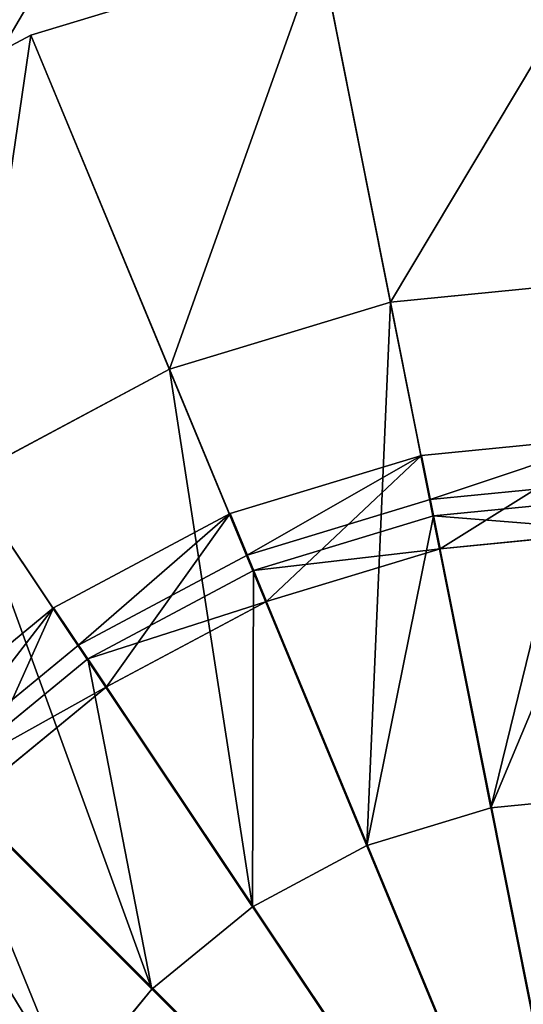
# Model space of a CAD drawing. Extents: x 0 to 35.8, y 0 to 27.5.
# Tile 117 of 256: x 16.7 to 17.7, y 10 to 11.9. Entities that reach past the tile are written whole.
import ezdxf

# ---------------------------------------------------------------- set-up
doc = ezdxf.new("R2010")
doc.units = 0
doc.header["$MEASUREMENT"] = 0
doc.layers.get('0').update_dxf_attribs({"color": 13, "linetype": 'CONTINUOUS'})
for name, color, linetype in [('GAS_ELEMENTS_3', 254, 'CONTINUOUS'), ('GAS_ELEMENTS_3_1', 250, 'CONTINUOUS'), ('RGM8058UC_-_BODY', 252, 'CONTINUOUS')]:
    doc.layers.add(name, color=color, linetype=linetype)

# ---------------------------------------------------------------- blocks, each defined once
blk = doc.blocks.new('RGM8658UC_TRADECAD_V06_DXF')
at = {"layer": 'GAS_ELEMENTS_3', "color": 0}
for p, q in [((17.2968, 12.023, 6.0313), (16.734, 11.8523, 6.0313)), ((17.2968, 12.023, 6.0313), (16.734, 11.8523, 6.0313)), ((17.2968, 12.023, 6.0313), (17.882, 9.0806, 6.0313)), ((17.4343, 11.3316, 6.5366), (17.2968, 12.023, 6.0313)), ((17.2968, 12.023, 6.0313), (17.882, 9.0806, 6.0313)), ((17.4343, 11.3316, 6.5366), (17.2968, 12.023, 6.0313)), ((16.734, 11.8523, 6.0313), (16.2153, 11.5751, 6.0313)), ((16.734, 11.8523, 6.0313), (16.2153, 11.5751, 6.0313)), ((16.734, 11.8523, 6.0313), (17.882, 9.0806, 6.0313)), ((17.0038, 11.201, 6.5366), (16.734, 11.8523, 6.0313)), ((16.734, 11.8523, 6.0313), (17.882, 9.0806, 6.0313)), ((17.0038, 11.201, 6.5366), (16.734, 11.8523, 6.0313)), ((16.2153, 11.5751, 6.0313), (17.882, 9.0806, 6.0313)), ((16.2153, 11.5751, 6.0313), (17.882, 9.0806, 6.0313)), ((17.882, 11.3756, 6.5366), (17.4343, 11.3316, 6.5366)), ((17.882, 11.3756, 6.5366), (17.4343, 11.3316, 6.5366)), ((17.4343, 11.3316, 6.5366), (17.0038, 11.201, 6.5366)), ((17.4343, 11.3316, 6.5366), (17.0038, 11.201, 6.5366)), ((17.6303, 10.346, 6.5366), (17.4343, 11.3316, 6.5366)), ((17.6303, 10.346, 6.5366), (17.4343, 11.3316, 6.5366)), ((15.7607, 11.202, 6.0313), (17.882, 9.0806, 6.0313)), ((15.7607, 11.202, 6.0313), (17.882, 9.0806, 6.0313)), ((17.0038, 11.201, 6.5366), (16.607, 10.9889, 6.5366)), ((17.0038, 11.201, 6.5366), (16.607, 10.9889, 6.5366)), ((17.3883, 10.2726, 6.5366), (17.0038, 11.201, 6.5366)), ((17.3883, 10.2726, 6.5366), (17.0038, 11.201, 6.5366)), ((17.5312, 10.8511, 7.2614), (17.495, 11.0327, 7.2614)), ((17.5312, 10.8511, 7.2614), (17.495, 11.0327, 7.2614)), ((17.1653, 10.1534, 6.5366), (16.607, 10.9889, 6.5366)), ((17.1653, 10.1534, 6.5366), (16.607, 10.9889, 6.5366)), ((17.883, 10.9511, 6.7104), (17.5184, 10.9152, 6.7104)), ((17.883, 10.9511, 6.7104), (17.5184, 10.9152, 6.7104)), ((17.1929, 10.7484, 7.2614), (17.122, 10.9196, 7.2614)), ((17.1929, 10.7484, 7.2614), (17.122, 10.9196, 7.2614)), ((17.5184, 10.9152, 6.7104), (17.1678, 10.8089, 6.7104)), ((17.5184, 10.9152, 6.7104), (17.1678, 10.8089, 6.7104)), ((17.5184, 10.9152, 6.7104), (17.6303, 10.346, 6.7104)), ((17.5184, 10.9152, 6.7104), (17.6303, 10.346, 6.7104)), ((17.5312, 10.8511, 7.0512), (17.5184, 10.9152, 6.7104)), ((17.5312, 10.8511, 7.0512), (17.5184, 10.9152, 6.7104)), ((17.5312, 10.8511, 7.2614), (17.883, 10.8857, 7.2614)), ((17.883, 10.8857, 7.0512), (17.5312, 10.8511, 7.0512)), ((17.883, 10.8857, 7.0512), (17.5312, 10.8511, 7.0512)), ((17.5312, 10.8511, 7.2614), (17.883, 10.8857, 7.2614)), ((17.1929, 10.7484, 7.2614), (17.5312, 10.8511, 7.2614)), ((17.5312, 10.8511, 7.0512), (17.1929, 10.7484, 7.0512)), ((17.5312, 10.8511, 7.0512), (17.1929, 10.7484, 7.0512)), ((17.1929, 10.7484, 7.2614), (17.5312, 10.8511, 7.2614)), ((17.5312, 10.8511, 7.2614), (17.5312, 10.8511, 7.0512)), ((17.5312, 10.8511, 7.2614), (17.5312, 10.8511, 7.0512)), ((17.1678, 10.8089, 6.7104), (16.8448, 10.6362, 6.7104)), ((17.1678, 10.8089, 6.7104), (16.8448, 10.6362, 6.7104)), ((17.1678, 10.8089, 6.7104), (17.3883, 10.2726, 6.7104)), ((17.1678, 10.8089, 6.7104), (17.3883, 10.2726, 6.7104)), ((17.1929, 10.7484, 7.0512), (17.1678, 10.8089, 6.7104)), ((17.1929, 10.7484, 7.0512), (17.1678, 10.8089, 6.7104)), ((16.8811, 10.5818, 7.2614), (17.1929, 10.7484, 7.2614)), ((17.1929, 10.7484, 7.0512), (16.8811, 10.5818, 7.0512)), ((17.1929, 10.7484, 7.0512), (16.8811, 10.5818, 7.0512)), ((16.8811, 10.5818, 7.2614), (17.1929, 10.7484, 7.2614)), ((17.1929, 10.7484, 7.2614), (17.1929, 10.7484, 7.0512)), ((17.1929, 10.7484, 7.2614), (17.1929, 10.7484, 7.0512)), ((16.8811, 10.5818, 7.2614), (16.7782, 10.7358, 7.2614)), ((16.8811, 10.5818, 7.2614), (16.7782, 10.7358, 7.2614)), ((16.9698, 9.9929, 6.5366), (16.2592, 10.7035, 6.5366)), ((16.9698, 9.9929, 6.5366), (16.2592, 10.7035, 6.5366)), ((16.8448, 10.6362, 6.7104), (16.5616, 10.4038, 6.7104)), ((16.8448, 10.6362, 6.7104), (16.5616, 10.4038, 6.7104)), ((16.8448, 10.6362, 6.7104), (17.1653, 10.1534, 6.7104)), ((16.8448, 10.6362, 6.7104), (17.1653, 10.1534, 6.7104)), ((16.8811, 10.5818, 7.0512), (16.8448, 10.6362, 6.7104)), ((16.8811, 10.5818, 7.0512), (16.8448, 10.6362, 6.7104)), ((16.6079, 10.3575, 7.2614), (16.8811, 10.5818, 7.2614)), ((16.8811, 10.5818, 7.0512), (16.6079, 10.3575, 7.0512)), ((16.8811, 10.5818, 7.0512), (16.6079, 10.3575, 7.0512)), ((16.6079, 10.3575, 7.2614), (16.8811, 10.5818, 7.2614)), ((16.8811, 10.5818, 7.2614), (16.8811, 10.5818, 7.0512)), ((16.8811, 10.5818, 7.2614), (16.8811, 10.5818, 7.0512)), ((16.5616, 10.4038, 6.7104), (16.9698, 9.9929, 6.7104)), ((16.5616, 10.4038, 6.7104), (16.9698, 9.9929, 6.7104)), ((17.882, 10.3708, 6.5366), (17.6303, 10.346, 6.5366)), ((17.882, 10.3708, 6.5366), (17.6303, 10.346, 6.5366)), ((17.882, 10.3708, 6.7104), (17.6303, 10.346, 6.7104)), ((17.882, 10.3708, 6.7104), (17.6303, 10.346, 6.7104)), ((17.6303, 10.346, 6.5366), (17.3883, 10.2726, 6.5366)), ((17.6303, 10.346, 6.5366), (17.3883, 10.2726, 6.5366)), ((17.6303, 10.346, 6.7104), (17.3883, 10.2726, 6.7104)), ((17.6303, 10.346, 6.7104), (17.3883, 10.2726, 6.7104)), ((17.6303, 10.346, 6.7104), (17.6303, 10.346, 6.5366)), ((17.6303, 10.346, 6.7104), (17.6303, 10.346, 6.5366)), ((17.3883, 10.2726, 6.5366), (17.1653, 10.1534, 6.5366)), ((17.3883, 10.2726, 6.5366), (17.1653, 10.1534, 6.5366)), ((17.3883, 10.2726, 6.7104), (17.1653, 10.1534, 6.7104)), ((17.3883, 10.2726, 6.7104), (17.1653, 10.1534, 6.7104)), ((17.3883, 10.2726, 6.7104), (17.3883, 10.2726, 6.5366)), ((17.3883, 10.2726, 6.7104), (17.3883, 10.2726, 6.5366)), ((17.1653, 10.1534, 6.5366), (16.9698, 9.9929, 6.5366)), ((17.1653, 10.1534, 6.5366), (16.9698, 9.9929, 6.5366)), ((17.1653, 10.1534, 6.7104), (16.9698, 9.9929, 6.7104)), ((17.1653, 10.1534, 6.7104), (16.9698, 9.9929, 6.7104)), ((17.1653, 10.1534, 6.7104), (17.1653, 10.1534, 6.5366)), ((17.1653, 10.1534, 6.7104), (17.1653, 10.1534, 6.5366)), ((16.9698, 9.9929, 6.5366), (16.8093, 9.7974, 6.5366)), ((16.9698, 9.9929, 6.5366), (16.8093, 9.7974, 6.5366)), ((16.9698, 9.9929, 6.7104), (16.8093, 9.7974, 6.7104)), ((16.9698, 9.9929, 6.7104), (16.8093, 9.7974, 6.7104)), ((16.9698, 9.9929, 6.7104), (16.9698, 9.9929, 6.5366)), ((16.9698, 9.9929, 6.7104), (16.9698, 9.9929, 6.5366))]:
    blk.add_line(p, q, dxfattribs=at)
at = {"layer": 'GAS_ELEMENTS_3_1', "color": 0}
for p, q in [((17.883, 11.0709, 7.2614), (17.495, 11.0327, 7.2614)), ((17.883, 11.0709, 7.2614), (17.495, 11.0327, 7.2614)), ((17.883, 11.0709, 7.3168), (17.495, 11.0327, 7.3168)), ((17.883, 11.0709, 7.3168), (17.495, 11.0327, 7.3168)), ((17.495, 11.0327, 7.2614), (17.122, 10.9196, 7.2614)), ((17.495, 11.0327, 7.2614), (17.122, 10.9196, 7.2614)), ((17.495, 11.0327, 7.3168), (17.122, 10.9196, 7.3168)), ((17.495, 11.0327, 7.3168), (17.122, 10.9196, 7.3168)), ((17.495, 11.0327, 7.3168), (17.495, 11.0327, 7.2614)), ((17.495, 11.0327, 7.3168), (17.495, 11.0327, 7.2614)), ((17.5121, 10.9469, 7.4023), (17.495, 11.0327, 7.3168)), ((17.5121, 10.9469, 7.4023), (17.495, 11.0327, 7.3168)), ((17.5121, 10.9469, 7.4023), (17.883, 10.9835, 7.4023)), ((17.5121, 10.9469, 7.4023), (17.883, 10.9835, 7.4023)), ((17.1555, 10.8387, 7.4023), (17.5121, 10.9469, 7.4023)), ((17.1555, 10.8387, 7.4023), (17.5121, 10.9469, 7.4023)), ((17.883, 9.0824, 7.4023), (17.5121, 10.9469, 7.4023)), ((17.883, 9.0824, 7.4023), (17.5121, 10.9469, 7.4023)), ((17.122, 10.9196, 7.2614), (16.7782, 10.7358, 7.2614)), ((17.122, 10.9196, 7.2614), (16.7782, 10.7358, 7.2614)), ((17.122, 10.9196, 7.3168), (16.7782, 10.7358, 7.3168)), ((17.122, 10.9196, 7.3168), (16.7782, 10.7358, 7.3168)), ((17.122, 10.9196, 7.3168), (17.122, 10.9196, 7.2614)), ((17.122, 10.9196, 7.3168), (17.122, 10.9196, 7.2614)), ((17.1555, 10.8387, 7.4023), (17.122, 10.9196, 7.3168)), ((17.1555, 10.8387, 7.4023), (17.122, 10.9196, 7.3168)), ((16.8268, 10.6631, 7.4023), (17.1555, 10.8387, 7.4023)), ((16.8268, 10.6631, 7.4023), (17.1555, 10.8387, 7.4023)), ((17.883, 9.0824, 7.4023), (17.1555, 10.8387, 7.4023)), ((17.883, 9.0824, 7.4023), (17.1555, 10.8387, 7.4023)), ((16.7782, 10.7358, 7.2614), (16.4769, 10.4885, 7.2614)), ((16.7782, 10.7358, 7.2614), (16.4769, 10.4885, 7.2614)), ((16.7782, 10.7358, 7.3168), (16.4769, 10.4885, 7.3168)), ((16.7782, 10.7358, 7.3168), (16.4769, 10.4885, 7.3168)), ((16.7782, 10.7358, 7.3168), (16.7782, 10.7358, 7.2614)), ((16.7782, 10.7358, 7.3168), (16.7782, 10.7358, 7.2614)), ((16.8268, 10.6631, 7.4023), (16.7782, 10.7358, 7.3168)), ((16.8268, 10.6631, 7.4023), (16.7782, 10.7358, 7.3168)), ((16.5387, 10.4267, 7.4023), (16.8268, 10.6631, 7.4023)), ((16.5387, 10.4267, 7.4023), (16.8268, 10.6631, 7.4023)), ((17.883, 9.0824, 7.4023), (16.8268, 10.6631, 7.4023)), ((17.883, 9.0824, 7.4023), (16.8268, 10.6631, 7.4023)), ((17.883, 9.0824, 7.4023), (16.5387, 10.4267, 7.4023)), ((17.883, 9.0824, 7.4023), (16.5387, 10.4267, 7.4023))]:
    blk.add_line(p, q, dxfattribs=at)
at = {"layer": 'GAS_ELEMENTS_3', "color": 254}
mesh = blk.add_polyface(dxfattribs=at)
corners = [(17.882, 12.0806, 6.0313), (17.2968, 12.023, 6.0313), (17.882, 9.0806, 6.0313)]
mesh.append_faces([[corners[k] for k in face] for face in [(0, 1, 2)]], dxfattribs={"color": 254})
mesh = blk.add_polyface(dxfattribs=at)
corners = [(17.882, 12.0806, 6.0313), (17.4343, 11.3316, 6.5366), (17.2968, 12.023, 6.0313), (17.882, 11.3756, 6.5366)]
mesh.append_faces([[corners[k] for k in face] for face in [(0, 1, 2), (1, 0, 3)]], dxfattribs={"vtx0": -1, "color": 254})
mesh = blk.add_polyface(dxfattribs=at)
corners = [(17.882, 9.0806, 6.0313), (17.2968, 12.023, 6.0313), (16.734, 11.8523, 6.0313)]
mesh.append_faces([[corners[k] for k in face] for face in [(0, 1, 2)]], dxfattribs={"color": 254})
mesh = blk.add_polyface(dxfattribs=at)
corners = [(17.2968, 12.023, 6.0313), (17.0038, 11.201, 6.5366), (16.734, 11.8523, 6.0313), (17.4343, 11.3316, 6.5366)]
mesh.append_faces([[corners[k] for k in face] for face in [(0, 1, 2), (1, 0, 3)]], dxfattribs={"vtx0": -1, "color": 254})
mesh = blk.add_polyface(dxfattribs=at)
corners = [(17.882, 9.0806, 6.0313), (16.734, 11.8523, 6.0313), (16.2153, 11.5751, 6.0313)]
mesh.append_faces([[corners[k] for k in face] for face in [(0, 1, 2)]], dxfattribs={"color": 254})
mesh = blk.add_polyface(dxfattribs=at)
corners = [(16.734, 11.8523, 6.0313), (16.607, 10.9889, 6.5366), (16.2153, 11.5751, 6.0313), (17.0038, 11.201, 6.5366)]
mesh.append_faces([[corners[k] for k in face] for face in [(0, 1, 2), (1, 0, 3)]], dxfattribs={"vtx0": -1, "color": 254})
mesh = blk.add_polyface(dxfattribs=at)
corners = [(17.882, 9.0806, 6.0313), (16.2153, 11.5751, 6.0313), (15.7607, 11.202, 6.0313)]
mesh.append_faces([[corners[k] for k in face] for face in [(0, 1, 2)]], dxfattribs={"color": 254})
mesh = blk.add_polyface(dxfattribs=at)
corners = [(17.882, 11.3756, 6.5366), (17.6303, 10.346, 6.5366), (17.4343, 11.3316, 6.5366), (17.882, 10.3708, 6.5366)]
mesh.append_faces([[corners[k] for k in face] for face in [(0, 1, 2), (1, 0, 3)]], dxfattribs={"vtx0": -1, "color": 254})
mesh = blk.add_polyface(dxfattribs=at)
corners = [(17.4343, 11.3316, 6.5366), (17.3883, 10.2726, 6.5366), (17.0038, 11.201, 6.5366), (17.6303, 10.346, 6.5366)]
mesh.append_faces([[corners[k] for k in face] for face in [(0, 1, 2), (1, 0, 3)]], dxfattribs={"vtx0": -1, "color": 254})
mesh = blk.add_polyface(dxfattribs=at)
corners = [(17.882, 9.0806, 6.0313), (15.7607, 11.202, 6.0313), (15.3876, 10.7474, 6.0313)]
mesh.append_faces([[corners[k] for k in face] for face in [(0, 1, 2)]], dxfattribs={"color": 254})
mesh = blk.add_polyface(dxfattribs=at)
corners = [(17.0038, 11.201, 6.5366), (17.1653, 10.1534, 6.5366), (16.607, 10.9889, 6.5366), (17.3883, 10.2726, 6.5366)]
mesh.append_faces([[corners[k] for k in face] for face in [(0, 1, 2), (1, 0, 3)]], dxfattribs={"vtx0": -1, "color": 254})
mesh = blk.add_polyface(dxfattribs=at)
corners = [(17.5312, 10.8511, 7.2614), (17.883, 11.0709, 7.2614), (17.495, 11.0327, 7.2614), (17.883, 10.8857, 7.2614)]
mesh.append_faces([[corners[k] for k in face] for face in [(0, 1, 2), (1, 0, 3)]], dxfattribs={"vtx0": -1, "color": 254})
mesh = blk.add_polyface(dxfattribs=at)
corners = [(17.1929, 10.7484, 7.2614), (17.495, 11.0327, 7.2614), (17.122, 10.9196, 7.2614), (17.5312, 10.8511, 7.2614)]
mesh.append_faces([[corners[k] for k in face] for face in [(0, 1, 2), (1, 0, 3)]], dxfattribs={"vtx0": -1, "color": 254})
mesh = blk.add_polyface(dxfattribs=at)
corners = [(16.607, 10.9889, 6.5366), (16.9698, 9.9929, 6.5366), (16.2592, 10.7035, 6.5366), (17.1653, 10.1534, 6.5366)]
mesh.append_faces([[corners[k] for k in face] for face in [(0, 1, 2), (1, 0, 3)]], dxfattribs={"vtx0": -1, "color": 254})
mesh = blk.add_polyface(dxfattribs=at)
corners = [(17.6303, 10.346, 6.7104), (17.883, 10.9511, 6.7104), (17.5184, 10.9152, 6.7104), (17.882, 10.3708, 6.7104)]
mesh.append_faces([[corners[k] for k in face] for face in [(0, 1, 2), (1, 0, 3)]], dxfattribs={"vtx0": -1, "color": 254})
mesh = blk.add_polyface(dxfattribs=at)
corners = [(17.883, 10.8857, 7.0512), (17.5184, 10.9152, 6.7104), (17.883, 10.9511, 6.7104), (17.5312, 10.8511, 7.0512)]
mesh.append_faces([[corners[k] for k in face] for face in [(0, 1, 2), (1, 0, 3)]], dxfattribs={"vtx0": -1, "color": 254})
mesh = blk.add_polyface(dxfattribs=at)
corners = [(16.8811, 10.5818, 7.2614), (17.122, 10.9196, 7.2614), (16.7782, 10.7358, 7.2614), (17.1929, 10.7484, 7.2614)]
mesh.append_faces([[corners[k] for k in face] for face in [(0, 1, 2), (1, 0, 3)]], dxfattribs={"vtx0": -1, "color": 254})
mesh = blk.add_polyface(dxfattribs=at)
corners = [(17.3883, 10.2726, 6.7104), (17.5184, 10.9152, 6.7104), (17.1678, 10.8089, 6.7104), (17.6303, 10.346, 6.7104)]
mesh.append_faces([[corners[k] for k in face] for face in [(0, 1, 2), (1, 0, 3)]], dxfattribs={"vtx0": -1, "color": 254})
mesh = blk.add_polyface(dxfattribs=at)
corners = [(17.5312, 10.8511, 7.0512), (17.1678, 10.8089, 6.7104), (17.5184, 10.9152, 6.7104), (17.1929, 10.7484, 7.0512)]
mesh.append_faces([[corners[k] for k in face] for face in [(0, 1, 2), (1, 0, 3)]], dxfattribs={"vtx0": -1, "color": 254})
mesh = blk.add_polyface(dxfattribs=at)
corners = [(17.883, 10.8857, 7.2614), (17.5312, 10.8511, 7.0512), (17.883, 10.8857, 7.0512), (17.5312, 10.8511, 7.2614)]
mesh.append_faces([[corners[k] for k in face] for face in [(0, 1, 2), (1, 0, 3)]], dxfattribs={"vtx0": -1, "color": 254})
mesh = blk.add_polyface(dxfattribs=at)
corners = [(17.5312, 10.8511, 7.2614), (17.1929, 10.7484, 7.0512), (17.5312, 10.8511, 7.0512), (17.1929, 10.7484, 7.2614)]
mesh.append_faces([[corners[k] for k in face] for face in [(0, 1, 2), (1, 0, 3)]], dxfattribs={"vtx0": -1, "color": 254})
mesh = blk.add_polyface(dxfattribs=at)
corners = [(17.1653, 10.1534, 6.7104), (17.1678, 10.8089, 6.7104), (16.8448, 10.6362, 6.7104), (17.3883, 10.2726, 6.7104)]
mesh.append_faces([[corners[k] for k in face] for face in [(0, 1, 2), (1, 0, 3)]], dxfattribs={"vtx0": -1, "color": 254})
mesh = blk.add_polyface(dxfattribs=at)
corners = [(17.1929, 10.7484, 7.0512), (16.8448, 10.6362, 6.7104), (17.1678, 10.8089, 6.7104), (16.8811, 10.5818, 7.0512)]
mesh.append_faces([[corners[k] for k in face] for face in [(0, 1, 2), (1, 0, 3)]], dxfattribs={"vtx0": -1, "color": 254})
mesh = blk.add_polyface(dxfattribs=at)
corners = [(17.1929, 10.7484, 7.2614), (16.8811, 10.5818, 7.0512), (17.1929, 10.7484, 7.0512), (16.8811, 10.5818, 7.2614)]
mesh.append_faces([[corners[k] for k in face] for face in [(0, 1, 2), (1, 0, 3)]], dxfattribs={"vtx0": -1, "color": 254})
mesh = blk.add_polyface(dxfattribs=at)
corners = [(17.882, 9.0806, 6.0313), (15.3876, 10.7474, 6.0313), (15.1104, 10.2287, 6.0313)]
mesh.append_faces([[corners[k] for k in face] for face in [(0, 1, 2)]], dxfattribs={"color": 254})
mesh = blk.add_polyface(dxfattribs=at)
corners = [(16.6079, 10.3575, 7.2614), (16.7782, 10.7358, 7.2614), (16.4769, 10.4885, 7.2614), (16.8811, 10.5818, 7.2614)]
mesh.append_faces([[corners[k] for k in face] for face in [(0, 1, 2), (1, 0, 3)]], dxfattribs={"vtx0": -1, "color": 254})
mesh = blk.add_polyface(dxfattribs=at)
corners = [(16.2592, 10.7035, 6.5366), (16.8093, 9.7974, 6.5366), (15.9738, 10.3557, 6.5366), (16.9698, 9.9929, 6.5366)]
mesh.append_faces([[corners[k] for k in face] for face in [(0, 1, 2), (1, 0, 3)]], dxfattribs={"vtx0": -1, "color": 254})
mesh = blk.add_polyface(dxfattribs=at)
corners = [(16.9698, 9.9929, 6.7104), (16.8448, 10.6362, 6.7104), (16.5616, 10.4038, 6.7104), (17.1653, 10.1534, 6.7104)]
mesh.append_faces([[corners[k] for k in face] for face in [(0, 1, 2), (1, 0, 3)]], dxfattribs={"vtx0": -1, "color": 254})
mesh = blk.add_polyface(dxfattribs=at)
corners = [(16.8811, 10.5818, 7.0512), (16.5616, 10.4038, 6.7104), (16.8448, 10.6362, 6.7104), (16.6079, 10.3575, 7.0512)]
mesh.append_faces([[corners[k] for k in face] for face in [(0, 1, 2), (1, 0, 3)]], dxfattribs={"vtx0": -1, "color": 254})
mesh = blk.add_polyface(dxfattribs=at)
corners = [(16.8811, 10.5818, 7.2614), (16.6079, 10.3575, 7.0512), (16.8811, 10.5818, 7.0512), (16.6079, 10.3575, 7.2614)]
mesh.append_faces([[corners[k] for k in face] for face in [(0, 1, 2), (1, 0, 3)]], dxfattribs={"vtx0": -1, "color": 254})
mesh = blk.add_polyface(dxfattribs=at)
corners = [(16.8093, 9.7974, 6.7104), (16.5616, 10.4038, 6.7104), (16.3292, 10.1206, 6.7104), (16.9698, 9.9929, 6.7104)]
mesh.append_faces([[corners[k] for k in face] for face in [(0, 1, 2), (1, 0, 3)]], dxfattribs={"vtx0": -1, "color": 254})
mesh = blk.add_polyface(dxfattribs=at)
corners = [(17.882, 10.3708, 6.7104), (17.6303, 10.346, 6.5366), (17.882, 10.3708, 6.5366), (17.6303, 10.346, 6.7104)]
mesh.append_faces([[corners[k] for k in face] for face in [(0, 1, 2), (1, 0, 3)]], dxfattribs={"vtx0": -1, "color": 254})
mesh = blk.add_polyface(dxfattribs=at)
corners = [(15.9738, 10.3557, 6.5366), (16.6901, 9.5744, 6.5366), (15.7617, 9.9589, 6.5366), (16.8093, 9.7974, 6.5366)]
mesh.append_faces([[corners[k] for k in face] for face in [(0, 1, 2), (1, 0, 3)]], dxfattribs={"vtx0": -1, "color": 254})
mesh = blk.add_polyface(dxfattribs=at)
corners = [(17.6303, 10.346, 6.7104), (17.3883, 10.2726, 6.5366), (17.6303, 10.346, 6.5366), (17.3883, 10.2726, 6.7104)]
mesh.append_faces([[corners[k] for k in face] for face in [(0, 1, 2), (1, 0, 3)]], dxfattribs={"vtx0": -1, "color": 254})
mesh = blk.add_polyface(dxfattribs=at)
corners = [(17.3883, 10.2726, 6.7104), (17.1653, 10.1534, 6.5366), (17.3883, 10.2726, 6.5366), (17.1653, 10.1534, 6.7104)]
mesh.append_faces([[corners[k] for k in face] for face in [(0, 1, 2), (1, 0, 3)]], dxfattribs={"vtx0": -1, "color": 254})
mesh = blk.add_polyface(dxfattribs=at)
corners = [(17.882, 9.0806, 6.0313), (15.1104, 10.2287, 6.0313), (14.9397, 9.6659, 6.0313)]
mesh.append_faces([[corners[k] for k in face] for face in [(0, 1, 2)]], dxfattribs={"color": 254})
mesh = blk.add_polyface(dxfattribs=at)
corners = [(17.1653, 10.1534, 6.7104), (16.9698, 9.9929, 6.5366), (17.1653, 10.1534, 6.5366), (16.9698, 9.9929, 6.7104)]
mesh.append_faces([[corners[k] for k in face] for face in [(0, 1, 2), (1, 0, 3)]], dxfattribs={"vtx0": -1, "color": 254})
mesh = blk.add_polyface(dxfattribs=at)
corners = [(16.6901, 9.5744, 6.7104), (16.3292, 10.1206, 6.7104), (16.1565, 9.7975, 6.7104), (16.8093, 9.7974, 6.7104)]
mesh.append_faces([[corners[k] for k in face] for face in [(0, 1, 2), (1, 0, 3)]], dxfattribs={"vtx0": -1, "color": 254})
mesh = blk.add_polyface(dxfattribs=at)
corners = [(16.9698, 9.9929, 6.5366), (16.8093, 9.7974, 6.7104), (16.8093, 9.7974, 6.5366), (16.9698, 9.9929, 6.7104)]
mesh.append_faces([[corners[k] for k in face] for face in [(0, 1, 2), (1, 0, 3)]], dxfattribs={"vtx0": -1, "color": 254})
at = {"layer": 'GAS_ELEMENTS_3_1', "color": 250}
mesh = blk.add_polyface(dxfattribs=at)
corners = [(17.883, 11.0709, 7.3168), (17.495, 11.0327, 7.2614), (17.883, 11.0709, 7.2614), (17.495, 11.0327, 7.3168)]
mesh.append_faces([[corners[k] for k in face] for face in [(0, 1, 2), (1, 0, 3)]], dxfattribs={"vtx0": -1, "color": 250})
mesh = blk.add_polyface(dxfattribs=at)
corners = [(17.883, 11.0709, 7.3168), (17.5121, 10.9469, 7.4023), (17.495, 11.0327, 7.3168), (17.883, 10.9835, 7.4023)]
mesh.append_faces([[corners[k] for k in face] for face in [(0, 1, 2), (1, 0, 3)]], dxfattribs={"vtx0": -1, "color": 250})
mesh = blk.add_polyface(dxfattribs=at)
corners = [(17.495, 11.0327, 7.3168), (17.122, 10.9196, 7.2614), (17.495, 11.0327, 7.2614), (17.122, 10.9196, 7.3168)]
mesh.append_faces([[corners[k] for k in face] for face in [(0, 1, 2), (1, 0, 3)]], dxfattribs={"vtx0": -1, "color": 250})
mesh = blk.add_polyface(dxfattribs=at)
corners = [(17.495, 11.0327, 7.3168), (17.1555, 10.8387, 7.4023), (17.122, 10.9196, 7.3168), (17.5121, 10.9469, 7.4023)]
mesh.append_faces([[corners[k] for k in face] for face in [(0, 1, 2), (1, 0, 3)]], dxfattribs={"vtx0": -1, "color": 250})
mesh = blk.add_polyface(dxfattribs=at)
corners = [(17.883, 9.0824, 7.4023), (17.5121, 10.9469, 7.4023), (17.883, 10.9835, 7.4023)]
mesh.append_faces([[corners[k] for k in face] for face in [(0, 1, 2)]], dxfattribs={"color": 250})
mesh = blk.add_polyface(dxfattribs=at)
corners = [(17.883, 9.0824, 7.4023), (17.1555, 10.8387, 7.4023), (17.5121, 10.9469, 7.4023)]
mesh.append_faces([[corners[k] for k in face] for face in [(0, 1, 2)]], dxfattribs={"color": 250})
mesh = blk.add_polyface(dxfattribs=at)
corners = [(17.122, 10.9196, 7.3168), (16.7782, 10.7358, 7.2614), (17.122, 10.9196, 7.2614), (16.7782, 10.7358, 7.3168)]
mesh.append_faces([[corners[k] for k in face] for face in [(0, 1, 2), (1, 0, 3)]], dxfattribs={"vtx0": -1, "color": 250})
mesh = blk.add_polyface(dxfattribs=at)
corners = [(17.122, 10.9196, 7.3168), (16.8268, 10.6631, 7.4023), (16.7782, 10.7358, 7.3168), (17.1555, 10.8387, 7.4023)]
mesh.append_faces([[corners[k] for k in face] for face in [(0, 1, 2), (1, 0, 3)]], dxfattribs={"vtx0": -1, "color": 250})
mesh = blk.add_polyface(dxfattribs=at)
corners = [(17.883, 9.0824, 7.4023), (16.8268, 10.6631, 7.4023), (17.1555, 10.8387, 7.4023)]
mesh.append_faces([[corners[k] for k in face] for face in [(0, 1, 2)]], dxfattribs={"color": 250})
mesh = blk.add_polyface(dxfattribs=at)
corners = [(16.7782, 10.7358, 7.3168), (16.4769, 10.4885, 7.2614), (16.7782, 10.7358, 7.2614), (16.4769, 10.4885, 7.3168)]
mesh.append_faces([[corners[k] for k in face] for face in [(0, 1, 2), (1, 0, 3)]], dxfattribs={"vtx0": -1, "color": 250})
mesh = blk.add_polyface(dxfattribs=at)
corners = [(16.7782, 10.7358, 7.3168), (16.5387, 10.4267, 7.4023), (16.4769, 10.4885, 7.3168), (16.8268, 10.6631, 7.4023)]
mesh.append_faces([[corners[k] for k in face] for face in [(0, 1, 2), (1, 0, 3)]], dxfattribs={"vtx0": -1, "color": 250})
mesh = blk.add_polyface(dxfattribs=at)
corners = [(17.883, 9.0824, 7.4023), (16.5387, 10.4267, 7.4023), (16.8268, 10.6631, 7.4023)]
mesh.append_faces([[corners[k] for k in face] for face in [(0, 1, 2)]], dxfattribs={"color": 250})
mesh = blk.add_polyface(dxfattribs=at)
corners = [(17.883, 9.0824, 7.4023), (16.3023, 10.1386, 7.4023), (16.5387, 10.4267, 7.4023)]
mesh.append_faces([[corners[k] for k in face] for face in [(0, 1, 2)]], dxfattribs={"color": 250})
mesh = blk.add_polyface(dxfattribs=at)
corners = [(17.883, 9.0824, 7.4023), (16.1266, 9.8099, 7.4023), (16.3023, 10.1386, 7.4023)]
mesh.append_faces([[corners[k] for k in face] for face in [(0, 1, 2)]], dxfattribs={"color": 250})
at = {"layer": 'RGM8058UC_-_BODY', "color": 252}
mesh = blk.add_polyface(dxfattribs=at)
corners = [(23.5753, 3.6756), (12.2007, 24.0972), (12.2007, 3.6756), (23.5753, 24.0972)]
mesh.append_faces([[corners[k] for k in face] for face in [(0, 1, 2), (1, 0, 3)]], dxfattribs={"vtx0": -1, "color": 252})
mesh = blk.add_polyface(dxfattribs=at)
corners = [(23.3003, 23.0972, 6.032), (12.4757, 4.6756, 6.032), (12.4757, 23.0972, 6.032), (23.3003, 4.6756, 6.032)]
mesh.append_faces([[corners[k] for k in face] for face in [(0, 1, 2), (1, 0, 3)]], dxfattribs={"vtx0": -1, "color": 252})

msp = doc.modelspace()

# ---------------------------------------------------------------- block references
at = {"color": 0}
msp.add_blockref('RGM8658UC_TRADECAD_V06_DXF', (0, 0), dxfattribs=at)

doc.saveas('drawing.dxf')
